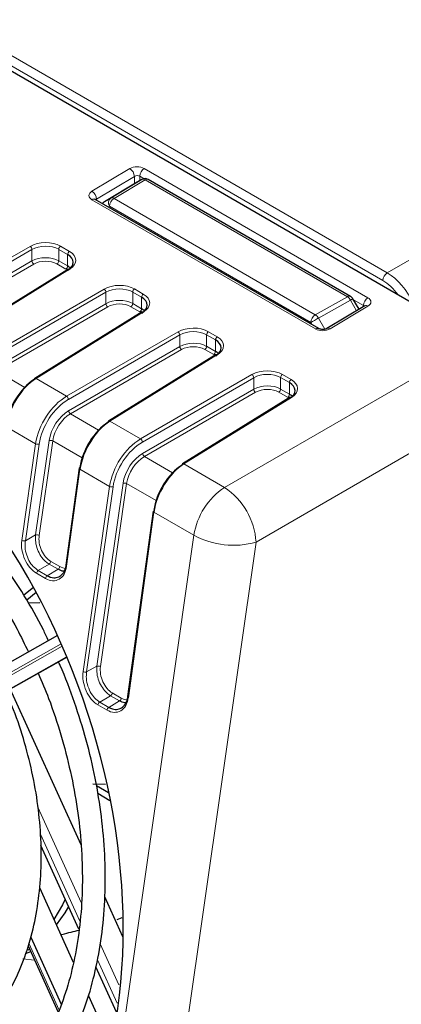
# Paper-space layout 'Blatt2' of a CAD drawing. Header units: millimetres. Extents: x 5 to 418, y 2 to 292.
# Tile 43 of 77: x 121 to 133, y 182 to 213. Entities that reach past the tile are written whole.
import ezdxf

# ---------------------------------------------------------------- set-up
doc = ezdxf.new("R2010")
doc.units = ezdxf.units.MM

psp = doc.layouts.new('Blatt2')

# ---------------------------------------------------------------- linework, layer by layer
at = {"color": 7, "linetype": 'Continuous', "lineweight": 18}
for p, q in [((132.637, 205.318), (163.434, 223.108)), ((110.364, 218.176), (132.637, 205.318)), ((132.498, 205.074), (110.084, 218.014)), ((123.376, 207.873), (124.563, 208.583)), ((125.016, 208.588), (132.031, 204.538)), ((124.707, 208.34), (123.519, 207.63)), ((123.966, 207.661), (124.939, 208.243)), ((124.707, 208.108), (124.707, 208.34)), ((125.009, 208.268), (124.877, 208.344)), ((124.877, 208.344), (124.877, 208.207)), ((125.04, 208.234), (124.068, 207.652)), ((131.389, 204.569), (125.04, 208.234)), ((123.519, 207.63), (123.519, 207.595)), ((123.766, 207.546), (123.966, 207.661)), ((124.068, 207.652), (130.382, 204.007)), ((130.39, 203.558), (123.376, 207.608)), ((123.926, 207.407), (123.885, 207.384)), ((130.24, 203.762), (123.926, 207.407)), ((117.942, 204.13), (121.436, 206.147)), ((122.39, 206.152), (122.667, 205.991)), ((121.493, 206.049), (117.999, 204.032)), ((121.493, 205.69), (121.493, 206.049)), ((122.334, 205.693), (122.334, 206.054)), ((122.612, 205.894), (122.334, 206.054)), ((122.612, 205.532), (122.612, 205.894)), ((118.006, 203.677), (121.493, 205.69)), ((121.55, 205.592), (118.063, 203.579)), ((122.556, 205.435), (122.278, 205.595)), ((122.334, 205.693), (122.612, 205.532)), ((122.676, 205.432), (119.302, 203.345)), ((120.262, 202.791), (123.756, 204.808)), ((123.812, 204.71), (120.318, 202.693)), ((123.812, 204.351), (123.812, 204.71)), ((124.653, 204.354), (124.653, 204.715)), ((124.931, 204.555), (124.653, 204.715)), ((124.709, 204.813), (124.987, 204.652)), ((124.931, 204.193), (124.931, 204.555)), ((130.382, 204.007), (131.389, 204.569)), ((120.326, 202.338), (123.812, 204.351)), ((123.869, 204.253), (120.382, 202.24)), ((124.876, 204.096), (124.598, 204.256)), ((124.653, 204.354), (124.931, 204.193)), ((131.487, 204.462), (130.48, 203.901)), ((132.031, 204.272), (130.843, 203.563)), ((131.678, 204.132), (131.487, 204.462)), ((131.892, 204.295), (131.58, 204.475)), ((131.892, 204.259), (131.892, 204.295)), ((124.995, 204.093), (121.621, 202.006)), ((130.281, 203.692), (130.24, 203.762)), ((130.48, 203.901), (130.68, 203.554)), ((130.68, 203.554), (131.156, 203.82)), ((122.581, 201.452), (126.075, 203.469)), ((126.132, 203.371), (122.638, 201.354)), ((126.132, 203.012), (126.132, 203.371)), ((126.973, 203.015), (126.973, 203.376)), ((127.25, 203.216), (126.973, 203.376)), ((127.028, 203.474), (127.306, 203.313)), ((122.645, 200.999), (126.132, 203.012)), ((126.973, 203.015), (127.25, 202.854)), ((127.25, 202.854), (127.25, 203.216)), ((127.532, 198.594), (135.479, 203.182)), ((126.188, 202.914), (122.702, 200.901)), ((127.314, 202.754), (123.94, 200.667)), ((127.195, 202.757), (126.917, 202.917)), ((120.382, 202.24), (121.266, 201.73)), ((124.9, 200.113), (128.394, 202.13)), ((129.348, 202.135), (129.625, 201.975)), ((121.621, 202.006), (122.581, 201.452)), ((128.451, 202.032), (124.957, 200.015)), ((128.451, 201.673), (128.451, 202.032)), ((129.292, 201.676), (129.292, 202.038)), ((129.57, 201.877), (129.292, 202.038)), ((129.57, 201.516), (129.57, 201.877)), ((124.964, 199.66), (128.451, 201.673)), ((128.507, 201.575), (125.021, 199.562)), ((136.469, 201.467), (128.522, 196.88)), ((129.514, 201.418), (129.236, 201.579)), ((129.292, 201.676), (129.57, 201.516)), ((129.634, 201.415), (126.259, 199.328)), ((122.702, 200.901), (123.585, 200.391)), ((123.94, 200.667), (124.9, 200.113)), ((121.608, 199.964), (120.679, 200.5)), ((121.175, 196.936), (121.608, 199.964)), ((121.719, 199.951), (121.286, 196.923)), ((121.609, 197.104), (122.033, 200.064)), ((122.144, 200.052), (121.721, 197.091)), ((123.066, 199.519), (122.144, 200.052)), ((125.021, 199.562), (125.904, 199.052)), ((126.259, 199.328), (127.532, 198.594)), ((122.998, 199.161), (122.58, 196.124)), ((123.927, 198.625), (122.998, 199.161)), ((123.532, 192.993), (124.352, 198.725)), ((124.463, 198.713), (123.644, 192.981)), ((125.386, 198.18), (124.463, 198.713)), ((123.098, 192.825), (123.927, 198.625)), ((124.038, 198.613), (123.209, 192.813)), ((125.318, 197.822), (124.517, 192.006)), ((126.574, 197.097), (125.318, 197.822)), ((121.286, 196.923), (121.609, 197.104)), ((122.532, 168.823), (126.574, 197.097)), ((128.522, 196.88), (124.479, 168.606)), ((122.085, 196.278), (122.368, 196.114)), ((121.92, 195.741), (121.637, 195.904)), ((121.691, 195.99), (122.03, 196.192)), ((121.691, 195.99), (121.974, 195.826)), ((121.974, 195.826), (122.313, 196.029)), ((122.313, 196.029), (122.03, 196.192)), ((122.408, 193.689), (115.983, 190.076)), ((116.016, 190.004), (122.439, 193.616)), ((122.578, 193.287), (116.37, 189.796)), ((116.426, 189.817), (122.582, 193.278)), ((123.209, 192.813), (123.532, 192.993)), ((123.62, 191.867), (123.959, 192.069)), ((123.903, 191.703), (124.242, 191.906)), ((124.242, 191.906), (123.959, 192.069)), ((124.014, 192.155), (124.297, 191.992)), ((123.848, 191.618), (123.565, 191.781)), ((123.62, 191.867), (123.903, 191.703)), ((121.683, 188.58), (123.042, 185.59)), ((123, 184.999), (121.759, 187.73)), ((121.396, 184.311), (122.348, 182.215)), ((123.63, 184.297), (124.217, 183.005)), ((124.168, 182.43), (123.55, 183.79))]:
    psp.add_line(p, q, dxfattribs=at)
at = {"color": 7, "linetype": 'Continuous', "lineweight": 25}
for p, q in [((135.479, 203.182), (109.935, 217.928)), ((124.939, 208.243), (124.739, 208.127)), ((131.489, 204.579), (125.14, 208.244)), ((124.739, 208.127), (123.766, 207.546)), ((130.492, 203.57), (123.478, 207.619)), ((122.635, 205.435), (119.26, 203.349)), ((131.93, 204.282), (130.742, 203.573)), ((131.752, 204.176), (131.562, 204.505)), ((124.954, 204.096), (121.58, 202.01)), ((127.273, 202.757), (123.899, 200.671)), ((129.593, 201.418), (126.218, 199.332)), ((122.975, 199.193), (122.557, 196.156)), ((125.294, 197.854), (124.493, 192.038)), ((121.54, 195.456), (121.242, 195.218)), ((121.626, 195.303), (121.329, 195.065)), ((121.745, 194.983), (121.382, 194.971)), ((122.297, 193.952), (116.049, 190.438)), ((116.451, 189.829), (122.583, 193.276)), ((123.036, 187.395), (120.815, 192.282)), ((123.406, 189.308), (123.805, 189.297)), ((123.899, 189.023), (123.516, 189.244)), ((123.94, 188.778), (123.555, 189)), ((122.967, 184.749), (121.773, 187.376)), ((121.727, 186.055), (122.79, 183.716)), ((124.345, 184.513), (123.777, 185.764)), ((124.168, 185.057), (124.324, 185.115)), ((121.456, 184.503), (122.411, 182.402)), ((121.372, 184.236), (122.32, 182.152)), ((121.295, 183.988), (121.458, 184.049)), ((121.422, 184.126), (121.367, 184.091)), ((124.145, 182.157), (123.501, 183.572)), ((123.268, 182.665), (123.925, 181.219))]:
    psp.add_line(p, q, dxfattribs=at)
at = {"color": 7, "linetype": 'Continuous', "lineweight": 18, "flags": 128}
for points in [[(131.487, 204.462), (131.513, 204.477), (131.535, 204.49), (131.55, 204.499), (131.559, 204.504), (131.562, 204.505)], [(130.24, 203.762), (130.262, 203.775), (130.289, 203.79), (130.319, 203.808), (130.351, 203.826), (130.385, 203.846), (130.418, 203.865), (130.45, 203.884), (130.48, 203.901)], [(122.998, 199.161), (122.988, 199.168), (122.981, 199.175), (122.976, 199.182), (122.975, 199.19), (122.975, 199.193)], [(125.318, 197.822), (125.308, 197.829), (125.3, 197.836), (125.296, 197.843), (125.294, 197.851), (125.294, 197.854)], [(122.58, 196.124), (122.57, 196.131), (122.563, 196.138), (122.558, 196.146), (122.556, 196.153), (122.557, 196.156)], [(124.517, 192.006), (124.507, 192.013), (124.5, 192.02), (124.495, 192.027), (124.493, 192.035), (124.493, 192.038)], [(121.58, 183.78), (121.57, 183.782), (121.205, 183.821)]]:
    psp.add_lwpolyline(points, dxfattribs=at)
at = {"color": 7, "linetype": 'Continuous', "lineweight": 25, "flags": 128}
for points in [[(122.538, 185.691), (122.451, 185.517), (122.179, 185.061)], [(122.643, 185.462), (122.521, 185.261), (122.255, 184.892)]]:
    psp.add_lwpolyline(points, dxfattribs=at)
at = {"color": 7, "linetype": 'Continuous', "lineweight": 18}
for centre, radius, start, end in [((124.396, 208.32), 0.312, 3.6388, 57.5208), ((125.185, 208.33), 0.308, 123.2297, 177.3477), ((124.982, 208.148), 0.104, 55.478, 114.5439), ((125.099, 208.152), 0.101, 65.6929, 125.6176), ((123.208, 207.61), 0.312, 3.6388, 57.5208), ((123.436, 207.528), 0.1, 65.3239, 127.3198), ((124.078, 207.514), 0.185, 127.145, 215.0802), ((124.233, 207.393), 0.307, 122.6055, 177.3945), ((124.009, 207.567), 0.104, 55.478, 114.5439), ((123.84, 207.425), 0.142, 121.3658, 155.0748), ((121.366, 206.041), 0.127, 3.5222, 56.4778), ((122.457, 206.049), 0.123, 123.2297, 177.3477), ((122.735, 205.888), 0.123, 123.2297, 177.3477), ((121.62, 205.697), 0.127, 183.5222, 236.4778), ((122.211, 205.698), 0.123, 303.2297, 357.3477), ((122.489, 205.538), 0.123, 303.2297, 357.3477), ((122.653, 205.4), 0.039, 53.4892, 117.3259), ((132.806, 205.06), 0.308, 123.2412, 177.3469), ((123.686, 204.702), 0.127, 3.5222, 56.4778), ((124.776, 204.71), 0.123, 123.2297, 177.3477), ((125.054, 204.549), 0.123, 123.2297, 177.3477), ((131.448, 204.487), 0.101, 65.6929, 125.6176), ((131.231, 204.325), 0.291, 28.2368, 57.1105), ((123.939, 204.358), 0.127, 183.5222, 236.4778), ((124.53, 204.359), 0.123, 303.2297, 357.3477), ((132.199, 204.281), 0.308, 123.2297, 177.3477), ((131.973, 204.197), 0.0949, 52.3813, 116.3986), ((124.808, 204.199), 0.123, 303.2297, 357.3477), ((124.972, 204.061), 0.039, 53.4892, 117.3259), ((130.547, 203.748), 0.307, 122.6055, 177.3945), ((130.224, 203.763), 0.291, 28.2368, 57.1105), ((126.005, 203.363), 0.127, 3.5222, 56.4778), ((127.096, 203.371), 0.123, 123.2297, 177.3477), ((127.374, 203.21), 0.123, 123.2297, 177.3477), ((130.451, 203.479), 0.1, 65.3459, 127.3178), ((130.785, 203.488), 0.0946, 52.3134, 117.0396), ((126.258, 203.02), 0.127, 183.5222, 236.4778), ((126.85, 203.021), 0.123, 303.2297, 357.3477), ((127.127, 202.86), 0.123, 303.2297, 357.3477), ((127.291, 202.722), 0.039, 53.4892, 117.3259), ((128.324, 202.024), 0.127, 3.5222, 56.4778), ((129.415, 202.032), 0.123, 123.2297, 177.3477), ((121.598, 201.975), 0.039, 53.4892, 117.3259), ((129.693, 201.871), 0.123, 123.2297, 177.3477), ((128.578, 201.681), 0.127, 183.5222, 236.4778), ((129.169, 201.682), 0.123, 303.2297, 357.3477), ((129.447, 201.521), 0.123, 303.2297, 357.3477), ((122.511, 201.346), 0.127, 3.5222, 56.4778), ((129.61, 201.383), 0.039, 53.4892, 117.3259), ((122.772, 201.007), 0.127, 183.5222, 236.4778), ((123.917, 200.636), 0.039, 53.4892, 117.3259), ((121.678, 200.093), 0.147, 241.3146, 285.9647), ((122.073, 199.922), 0.147, 61.3146, 105.9647), ((124.83, 200.007), 0.127, 3.5222, 56.4778), ((125.091, 199.668), 0.127, 183.5222, 236.4778), ((126.236, 199.297), 0.039, 53.4892, 117.3259), ((124.392, 198.583), 0.147, 61.3146, 105.9647), ((123.998, 198.754), 0.147, 241.3146, 285.9647), ((128.746, 196.762), 2.198, 123.5482, 171.2483), ((126.306, 196.743), 2.22, 3.5222, 56.4778), ((121.245, 197.065), 0.147, 241.3146, 285.9647), ((121.65, 196.962), 0.147, 61.3146, 105.9647), ((127.812, 199.359), 2.579, 241.3146, 285.9647), ((121.961, 196.297), 0.126, 303.5482, 351.2483), ((121.761, 195.885), 0.126, 123.5482, 171.2483), ((122.244, 196.133), 0.126, 303.5482, 351.2483), ((122.044, 195.722), 0.126, 123.5482, 171.2483), ((123.168, 192.955), 0.147, 241.3146, 285.9647), ((123.573, 192.852), 0.147, 61.3146, 105.9647), ((123.89, 192.174), 0.126, 303.5482, 351.2483), ((124.172, 192.011), 0.126, 303.5482, 351.2483), ((123.689, 191.762), 0.126, 123.5482, 171.2483), ((123.972, 191.599), 0.126, 123.5482, 171.2483)]:
    psp.add_arc(centre, radius, start, end, dxfattribs=at)
at = {"color": 7, "linetype": 'Continuous', "lineweight": 25}
for centre, radius, start, end in [((125.04, 208.07), 0.2, 60.0027, 119.9978), ((123.868, 207.373), 0.2, 120.8709, 144.9072), ((131.389, 204.405), 0.2, 30.0025, 60.0027), ((121.604, 201.978), 0.0395, 127.033, 186.4015), ((123.923, 200.639), 0.0395, 127.033, 186.4015), ((126.242, 199.3), 0.0395, 127.033, 186.4015), ((123.003, 199.185), 0.0295, 103.4117, 165.1576)]:
    psp.add_arc(centre, radius, start, end, dxfattribs=at)
at = {"color": 7, "linetype": 'Continuous', "lineweight": 18}
for centre, major_axis, ratio, start_param, end_param in [((124.79, 208.452), (0.32, 0.005), 0.587275, 0.776363, 2.347159), ((124.792, 208.291), (0.12, 0.005), 0.603477, 0.759879, 2.330675), ((123.602, 207.743), (0.32, 0.005), 0.587275, 2.347159, 3.917956), ((123.604, 207.581), (0.12, 0.005), 0.603477, 2.330675, 2.649525), ((121.909, 205.864), (0.68, 0.01), 0.587275, 0.776363, 2.329706), ((121.91, 205.8), (0.6, 0.01), 0.588592, 0.775111, 2.328454), ((121.91, 205.44), (0.6, 0.008), 0.585954, 0.777604, 2.330947), ((122.187, 205.704), (0.68, 0.01), 0.587275, 5.506205, 7.059548), ((121.911, 205.376), (0.52, 0.008), 0.587275, 0.776363, 2.329706), ((132.639, 204.176), (-0.7, 1.212), 0.574605, 4.530611, 5.497694), ((124.228, 204.525), (0.68, 0.01), 0.587275, 0.776363, 2.329706), ((124.229, 204.461), (0.6, 0.01), 0.588592, 0.775111, 2.328454), ((132.497, 204.095), (-0.6, 1.039), 0.577561, 4.896748, 5.497719), ((124.506, 204.365), (0.68, 0.01), 0.587275, 5.506205, 7.059548), ((124.229, 204.101), (0.6, 0.008), 0.585954, 0.777604, 2.330947), ((124.23, 204.037), (0.52, 0.008), 0.587275, 0.776363, 2.329706), ((131.807, 204.241), (0.12, 0.005), 0.603477, 0.420167, 0.759879), ((131.804, 204.403), (0.32, 0.005), 0.587275, 5.488752, 7.059548), ((126.547, 203.187), (0.68, 0.01), 0.587275, 0.776363, 2.329706), ((126.548, 203.122), (0.6, 0.01), 0.588592, 0.775111, 2.328454), ((126.825, 203.026), (0.68, 0.01), 0.587275, 5.506205, 7.059548), ((130.616, 203.693), (0.32, 0.005), 0.587275, 3.917956, 5.488752), ((126.548, 202.762), (0.6, 0.008), 0.585954, 0.777604, 2.330947), ((126.549, 202.698), (0.52, 0.008), 0.587275, 0.776363, 2.329706), ((128.867, 201.848), (0.68, 0.01), 0.587275, 0.776363, 2.329706), ((128.868, 201.783), (0.6, 0.01), 0.588592, 0.775111, 2.328454), ((128.868, 201.424), (0.6, 0.008), 0.585954, 0.777604, 2.330947), ((129.144, 201.687), (0.68, 0.01), 0.587275, 5.506205, 7.059548), ((128.869, 201.359), (0.52, 0.008), 0.587275, 0.776363, 2.329706), ((122.599, 200.319), (0.717, 1.202), 0.586803, 0.811274, 2.190084), ((122.654, 200.286), (0.678, 1.133), 0.587369, 0.811807, 2.190617), ((122.656, 200.287), (0.452, 0.755), 0.587369, 0.811807, 2.190617), ((122.712, 200.254), (0.412, 0.686), 0.588357, 0.812745, 2.191555), ((124.918, 198.98), (0.717, 1.202), 0.586803, 0.811274, 2.190084), ((124.973, 198.947), (0.678, 1.133), 0.587369, 0.811807, 2.190617), ((124.975, 198.948), (0.452, 0.755), 0.587369, 0.811807, 2.190617), ((125.031, 198.915), (0.412, 0.686), 0.588357, 0.812745, 2.191555), ((121.736, 196.609), (-0.267, 0.756), 0.666549, 0.905769, 2.479643), ((122.163, 196.834), (-0.211, 0.596), 0.666549, 0.905769, 2.479643), ((122.019, 196.446), (-0.267, 0.756), 0.666549, 2.479643, 4.053517), ((122.446, 196.671), (-0.211, 0.596), 0.666549, 2.479643, 2.880238), ((123.666, 192.495), (-0.27, 0.765), 0.666549, 0.905769, 2.479643), ((124.093, 192.72), (-0.214, 0.605), 0.666549, 0.905769, 2.479643), ((123.948, 192.332), (-0.27, 0.765), 0.666549, 2.479643, 4.053517), ((124.376, 192.556), (-0.214, 0.605), 0.666549, 2.479643, 2.887366)]:
    psp.add_ellipse(centre, major_axis=major_axis, ratio=ratio, start_param=start_param, end_param=end_param, dxfattribs=at)
at = {"color": 7, "linetype": 'Continuous', "lineweight": 25}
for centre, major_axis, ratio, start_param, end_param in [((122.188, 205.639), (0.6, 0.01), 0.588592, 5.504953, 7.058296), ((122.188, 205.28), (0.6, 0.008), 0.585954, 0.529454, 0.777604), ((124.507, 204.3), (0.6, 0.01), 0.588592, 5.504953, 7.058296), ((124.507, 203.941), (0.6, 0.008), 0.585954, 0.529454, 0.777604), ((126.826, 202.961), (0.6, 0.01), 0.588592, 5.504953, 7.058296), ((113.242, 188.589), (-5.205, 14.733), 0.666548, 3.779944, 5.691905), ((126.826, 202.602), (0.6, 0.008), 0.585954, 0.529454, 0.777604), ((121.58, 200.906), (0.643, 1.153), 0.567218, 0.794343, 2.173153), ((121.638, 200.873), (0.683, 1.222), 0.567804, 0.794809, 2.173619), ((129.145, 201.623), (0.6, 0.01), 0.588592, 5.504953, 7.058296), ((129.145, 201.263), (0.6, 0.008), 0.585954, 0.529454, 0.777604), ((123.9, 199.567), (0.643, 1.153), 0.567218, 0.794343, 2.173153), ((123.957, 199.535), (0.683, 1.222), 0.567804, 0.794809, 2.173619), ((126.219, 198.228), (0.643, 1.153), 0.567218, 0.794343, 2.173153), ((126.276, 198.196), (0.683, 1.222), 0.567804, 0.794809, 2.173619)]:
    psp.add_ellipse(centre, major_axis=major_axis, ratio=ratio, start_param=start_param, end_param=end_param, dxfattribs=at)
for points, knots in [([(123.478, 207.619), (123.473, 207.622), (123.468, 207.626), (123.47, 207.624), (123.47, 207.624)], [0, 0, 0, 0, 0.850964, 1, 1, 1, 1]), ([(131.939, 204.289), (131.939, 204.288), (131.939, 204.288), (131.933, 204.284), (131.93, 204.282)], [0, 0, 0, 0, 0.620929, 1, 1, 1, 1]), ([(130.742, 203.573), (130.735, 203.569), (130.721, 203.561), (130.682, 203.549), (130.634, 203.543), (130.581, 203.544), (130.534, 203.552), (130.505, 203.563), (130.496, 203.568), (130.492, 203.57)], [0, 0, 0, 0, 0.1417135, 0.2852921, 0.4429694, 0.6115289, 0.7819632, 0.9231887, 1, 1, 1, 1]), ([(122.012, 193.791), (121.959, 193.906), (121.733, 194.394), (121.261, 195.208), (120.601, 196.22), (119.877, 197.157), (119.102, 198.014), (118.283, 198.778), (117.449, 199.437), (116.879, 199.787), (116.604, 199.956)], [0, 0, 0, 0, 0.042112, 0.180146, 0.318221, 0.456349, 0.594538, 0.73279, 0.871093, 1, 1, 1, 1]), ([(116.244, 199.333), (116.389, 199.246), (116.813, 198.992), (117.504, 198.488), (118.3, 197.794), (119.059, 197.004), (119.773, 196.13), (120.433, 195.178), (120.976, 194.279), (121.266, 193.679), (121.383, 193.438)], [0, 0, 0, 0, 0.072445, 0.211434, 0.35043, 0.4894, 0.628374, 0.767377, 0.906414, 1, 1, 1, 1]), ([(121.974, 195.826), (122.013, 195.808), (122.108, 195.761), (122.261, 195.757), (122.409, 195.826), (122.52, 195.955), (122.551, 196.08), (122.565, 196.136)], [0, 0, 0, 0, 0.149355, 0.368908, 0.588852, 0.812404, 1, 1, 1, 1]), ([(122.512, 195.972), (122.501, 195.971), (122.438, 195.962), (122.369, 195.999), (122.313, 196.029)], [0, 0, 0, 0, 0.185664, 1, 1, 1, 1]), ([(119.837, 178.213), (119.909, 178.246), (120.236, 178.397), (120.768, 178.782), (121.421, 179.364), (122.003, 180.058), (122.513, 180.846), (122.944, 181.723), (123.292, 182.68), (123.553, 183.706), (123.724, 184.791), (123.804, 185.923), (123.791, 187.09), (123.687, 188.28), (123.492, 189.48), (123.21, 190.68), (122.836, 191.861), (122.536, 192.682), (122.341, 193.092), (122.323, 193.13)], [0, 0, 0, 0, 0.01793, 0.082056, 0.146291, 0.210735, 0.275431, 0.340362, 0.405477, 0.470715, 0.536024, 0.601362, 0.666702, 0.732031, 0.797347, 0.862651, 0.927949, 0.993247, 1, 1, 1, 1]), ([(121.688, 192.773), (121.801, 192.51), (122.072, 191.88), (122.411, 190.844), (122.713, 189.687), (122.927, 188.526), (123.053, 187.374), (123.089, 186.244), (123.036, 185.149), (122.895, 184.1), (122.668, 183.11), (122.357, 182.189), (121.967, 181.347), (121.501, 180.594), (120.968, 179.933), (120.365, 179.383), (119.886, 179.027), (119.594, 178.893), (119.539, 178.868)], [0, 0, 0, 0, 0.047851, 0.11473, 0.181602, 0.248457, 0.315286, 0.382085, 0.44885, 0.515585, 0.582299, 0.64901, 0.715752, 0.782581, 0.849576, 0.916832, 0.984428, 1, 1, 1, 1]), ([(118.668, 180.739), (118.684, 180.745), (118.93, 180.846), (119.36, 181.149), (119.942, 181.649), (120.451, 182.264), (120.888, 182.972), (121.244, 183.767), (121.516, 184.637), (121.698, 185.572), (121.789, 186.557), (121.788, 187.58), (121.694, 188.625), (121.51, 189.68), (121.235, 190.728), (120.949, 191.587), (120.728, 192.077), (120.656, 192.238)], [0, 0, 0, 0, 0.005043, 0.077567, 0.15019, 0.223125, 0.296468, 0.370192, 0.444203, 0.518389, 0.592661, 0.666953, 0.741233, 0.815493, 0.889737, 0.963975, 1, 1, 1, 1]), ([(123.903, 191.703), (123.941, 191.685), (124.037, 191.638), (124.192, 191.633), (124.342, 191.702), (124.456, 191.833), (124.487, 191.96), (124.502, 192.018)], [0, 0, 0, 0, 0.14726, 0.366657, 0.586454, 0.809836, 1, 1, 1, 1]), ([(124.446, 191.849), (124.434, 191.847), (124.37, 191.838), (124.299, 191.876), (124.242, 191.906)], [0, 0, 0, 0, 0.1895787, 1, 1, 1, 1]), ([(122.398, 184.578), (122.41, 184.581), (122.634, 184.641), (122.81, 184.685), (122.977, 184.726)], [0, 0, 0, 0, 0.054536, 1, 1, 1, 1])]:
    psp.add_open_spline(points, degree=3, knots=knots, dxfattribs=at)
at = {"color": 7, "linetype": 'Continuous', "lineweight": 18}
for points, knots in [([(121.286, 196.923), (121.281, 196.875), (121.268, 196.751), (121.301, 196.534), (121.392, 196.302), (121.527, 196.106), (121.638, 196.028), (121.691, 195.99)], [0, 0, 0, 0, 0.142487, 0.361533, 0.580149, 0.795159, 1, 1, 1, 1]), ([(122.03, 196.192), (121.993, 196.217), (121.9, 196.279), (121.769, 196.436), (121.662, 196.648), (121.599, 196.883), (121.606, 197.03), (121.609, 197.104)], [0, 0, 0, 0, 0.144733, 0.356086, 0.567678, 0.781509, 1, 1, 1, 1]), ([(123.959, 192.069), (123.921, 192.094), (123.828, 192.157), (123.696, 192.314), (123.586, 192.529), (123.522, 192.768), (123.529, 192.917), (123.532, 192.993)], [0, 0, 0, 0, 0.1427621, 0.3540842, 0.5656529, 0.7794612, 1, 1, 1, 1]), ([(123.209, 192.813), (123.204, 192.764), (123.191, 192.64), (123.224, 192.42), (123.316, 192.186), (123.453, 191.986), (123.565, 191.906), (123.62, 191.867)], [0, 0, 0, 0, 0.140577, 0.359649, 0.578281, 0.793328, 1, 1, 1, 1])]:
    psp.add_open_spline(points, degree=3, knots=knots, dxfattribs=at)

doc.saveas('drawing.dxf')
